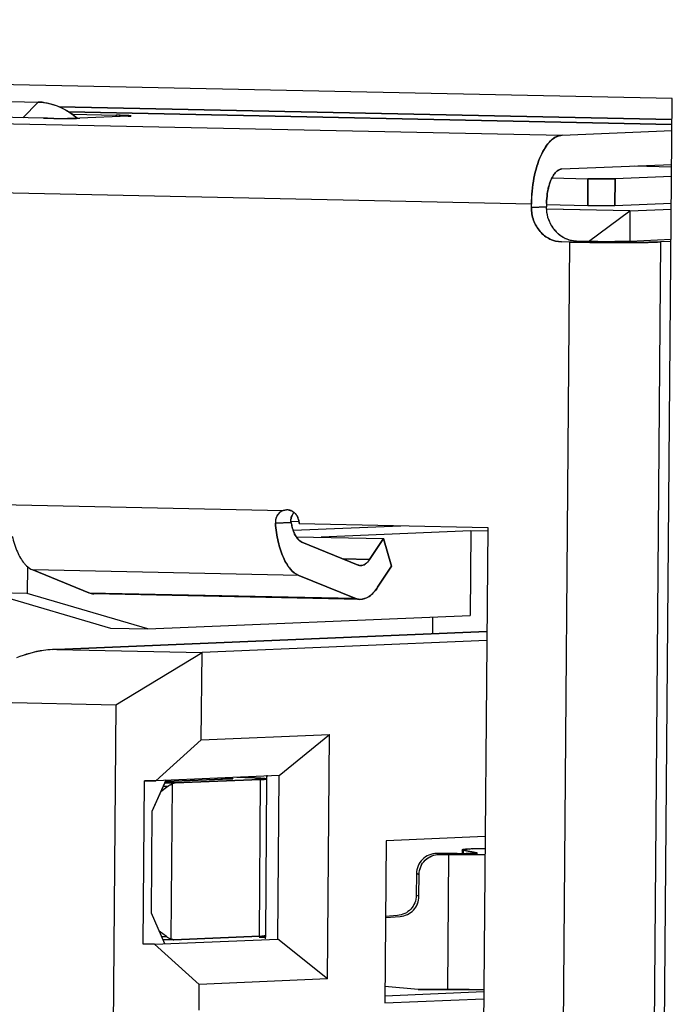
# Model space of a CAD drawing. Header units: millimetres. Extents: x 0 to 1750, y -1720 to 477.
# Tile 174 of 256: x 959.71 to 964.54, y -965 to -957.71. Entities that reach past the tile are written whole.
import ezdxf

# ---------------------------------------------------------------- set-up
doc = ezdxf.new("R2010")
doc.units = ezdxf.units.MM
doc.header["$LTSCALE"] = 92.51
for name, color, linetype in [('101304998_DXF_CONTINUOUS_LINE', 7, 'CONTINUOUS'), ('_101304998_1DXF_CONTINUOUS_LINE', 7, 'CONTINUOUS'), ('DE-11-072043DXF_CONTINUOUS_LINE', 7, 'CONTINUOUS'), ('MANIFOLD_SOLDXF_CONTINUOUS_LINE', 7, 'CONTINUOUS')]:
    doc.layers.add(name, color=color, linetype=linetype)

msp = doc.modelspace()

# ---------------------------------------------------------------- linework, layer by layer
at = {"layer": '101304998_DXF_CONTINUOUS_LINE'}
for p, q in [((937.6096, -958.026), (963.7248, -958.5693)), ((957.1648, -958.2681), (959.8479, -958.324)), ((959.7349, -958.4408), (959.8479, -958.324)), ((959.8882, -958.444), (956.1319, -958.3659)), ((964.5355, -958.4526), (960.0029, -958.3583)), ((960.0748, -958.3968), (964.5347, -958.4896)), ((960.109, -958.4451), (960.0648, -958.4455)), ((960.1006, -958.4147), (960.4249, -958.4215)), ((960.1375, -958.4446), (960.109, -958.4451)), ((960.1565, -958.444), (960.1375, -958.4446)), ((960.5143, -958.4289), (960.1565, -958.444)), ((960.4249, -958.4215), (960.4248, -958.4327)), ((960.5351, -958.4272), (960.5143, -958.4289)), ((960.5351, -958.4266), (960.5355, -958.4269)), ((960.5355, -958.4269), (960.5351, -958.4272)), ((963.497, -959.0786), (937.3492, -958.5345)), ((963.7248, -958.5693), (964.5367, -958.5352)), ((963.7227, -958.8193), (964.5347, -958.7852)), ((964.2578, -958.7968), (964.5345, -958.8025)), ((963.6482, -958.8857), (963.9143, -958.8912)), ((963.9127, -959.0911), (963.9143, -958.8912)), ((964.1156, -958.8912), (964.1139, -959.0911)), ((964.5339, -958.8736), (964.1156, -958.8912)), ((963.4968, -959.1035), (963.497, -959.0786)), ((963.6087, -959.0988), (963.4968, -959.1035)), ((964.2256, -959.1283), (963.6083, -959.1154)), ((963.6089, -959.0739), (963.6087, -959.0988)), ((963.9127, -959.0911), (963.609, -959.0848)), ((963.9697, -959.092), (963.9127, -959.0911)), ((964.5323, -959.0735), (964.1139, -959.0911)), ((964.2256, -959.1283), (964.5319, -959.1154)), ((963.9192, -959.3552), (964.2256, -959.1283)), ((964.2256, -959.1283), (964.2237, -959.3546)), ((964.5301, -959.342), (964.2282, -959.3547)), ((963.6379, -976.7033), (963.781, -959.3594)), ((963.781, -959.3594), (963.7184, -959.3581)), ((963.8928, -959.3547), (963.8302, -959.3534)), ((964.1688, -959.3561), (964.1135, -959.3566)), ((964.4518, -959.3593), (964.3087, -976.7033)), ((964.5299, -959.356), (964.4518, -959.3593)), ((959.5708, -961.3015), (961.6614, -961.345)), ((961.6032, -961.4385), (961.7193, -961.4336)), ((961.7769, -961.4279), (961.7192, -961.4304)), ((961.778, -961.4424), (963.1732, -961.4714)), ((961.7343, -961.4915), (962.5316, -961.458)), ((963.0486, -961.4964), (961.9404, -961.543)), ((963.0486, -961.4964), (963.0435, -962.1212)), ((963.1726, -961.499), (963.0486, -961.4964)), ((963.1732, -961.4714), (963.1357, -966.0198)), ((961.7562, -961.5391), (962.4018, -961.5526)), ((962.2148, -961.7489), (961.7996, -961.5803)), ((962.4018, -961.5526), (962.299, -961.7082)), ((962.4621, -961.7579), (962.4018, -961.5526)), ((962.299, -961.7082), (962.1046, -961.7041)), ((959.769, -961.7604), (959.7674, -961.959)), ((960.2232, -961.9539), (959.8081, -961.7853)), ((961.7757, -961.8263), (959.8081, -961.7853)), ((962.3593, -961.9135), (962.4621, -961.7579)), ((961.7757, -961.8263), (962.1908, -961.9948)), ((959.4901, -961.9532), (960.3822, -962.2155)), ((959.7674, -961.959), (959.4901, -961.9532)), ((960.6595, -962.2213), (959.7674, -961.959)), ((960.2232, -961.9539), (962.1908, -961.9948)), ((962.2283, -962.0028), (960.2607, -961.9618)), ((960.6595, -962.2213), (963.0435, -962.1212)), ((962.7661, -962.1329), (962.765, -962.2565)), ((959.9541, -962.3746), (963.1668, -962.2397)), ((963.1668, -962.2407), (959.987, -962.3742)), ((960.3822, -962.2155), (960.6595, -962.2213)), ((963.1663, -962.3081), (961.0603, -962.3965)), ((959.987, -962.3742), (961.0603, -962.3965)), ((960.4229, -962.7817), (961.0603, -962.3965)), ((961.0549, -963.0413), (961.0603, -962.3965)), ((959.457, -962.7616), (960.4229, -962.7817)), ((960.4229, -962.7817), (960.3376, -973.1181)), ((961.0549, -963.0413), (960.7187, -963.344)), ((961.0549, -963.0413), (962.004, -963.0015)), ((961.6303, -963.3057), (962.004, -963.0015)), ((961.9891, -964.8108), (962.004, -963.0015)), ((960.6252, -964.5543), (960.6352, -963.3447)), ((960.7187, -963.344), (960.6352, -963.3447)), ((960.7939, -963.338), (960.6891, -963.5723)), ((961.6303, -963.3057), (960.7187, -963.344)), ((961.2716, -963.3306), (960.7944, -963.35)), ((960.8617, -963.361), (961.4938, -963.3353)), ((961.2053, -963.325), (961.2052, -963.3333)), ((961.2878, -963.3293), (961.2716, -963.3306)), ((961.2882, -963.329), (961.2878, -963.3293)), ((961.288, -963.3288), (961.2882, -963.329)), ((961.4843, -964.4949), (961.4938, -963.3353)), ((961.5331, -963.3294), (961.5244, -963.3283)), ((961.5382, -963.3311), (961.5286, -964.4907)), ((961.5407, -963.3311), (961.5409, -963.3039)), ((961.6203, -964.5153), (961.6303, -963.3057)), ((960.8068, -963.3867), (960.7549, -963.4254)), ((960.8068, -963.3867), (960.7724, -963.3862)), ((960.7844, -963.3593), (960.8617, -963.361)), ((960.8402, -963.3689), (960.8307, -964.5144)), ((960.6891, -963.5723), (960.683, -964.322)), ((963.1543, -963.7576), (962.4223, -963.7883)), ((962.4223, -963.7883), (962.4124, -964.9879)), ((962.9848, -963.8561), (962.9846, -963.8831)), ((962.9902, -963.8539), (962.9862, -963.855)), ((962.9981, -963.8527), (962.9911, -963.8537)), ((962.992, -963.8588), (962.9918, -963.883)), ((962.992, -963.8588), (963.0936, -963.8779)), ((963.01, -963.8515), (962.9995, -963.8525)), ((963.1536, -963.8445), (963.0621, -963.8484)), ((962.8663, -963.8831), (962.7966, -963.8827)), ((962.8169, -963.8891), (962.8867, -963.8896)), ((962.9464, -963.8833), (962.8663, -963.8831)), ((962.8784, -964.8892), (962.8867, -963.8896)), ((963.0849, -963.8805), (963.0637, -963.8816)), ((963.0915, -963.8799), (963.0849, -963.8805)), ((963.1395, -963.8893), (963.1537, -963.8891)), ((962.6458, -964.0317), (962.6445, -964.1928)), ((962.6662, -964.0382), (962.6458, -964.0317)), ((962.6648, -964.1992), (962.6662, -964.0382)), ((962.6648, -964.1992), (962.6445, -964.1928)), ((960.683, -964.322), (960.7839, -964.5476)), ((962.4176, -964.3555), (962.5256, -964.3478)), ((962.5052, -964.3414), (962.4177, -964.3476)), ((960.7087, -964.5536), (961.6203, -964.5153)), ((960.7968, -964.4966), (960.7437, -964.4577)), ((960.7609, -964.4962), (960.7976, -964.4972)), ((961.4843, -964.4949), (960.8521, -964.5205)), ((961.4841, -964.5012), (961.5283, -964.5021)), ((961.5286, -964.4907), (961.5281, -964.4911)), ((961.5309, -964.5134), (961.5311, -964.4907)), ((961.9891, -964.8108), (961.6203, -964.5153)), ((960.7087, -964.5536), (960.6252, -964.5543)), ((960.7087, -964.5536), (961.04, -964.8507)), ((960.8352, -964.5202), (960.7734, -964.5189)), ((961.0385, -965.0406), (961.04, -964.8507)), ((961.9891, -964.8108), (961.04, -964.8507)), ((962.6591, -964.8879), (962.4134, -964.8674)), ((962.4128, -964.9351), (963.1449, -964.9044)), ((962.8784, -964.8892), (962.6591, -964.8879)), ((962.4124, -964.9879), (963.1444, -964.9572))]:
    msp.add_line(p, q, dxfattribs=at)
for centre, radius, start, end in [((959.8394, -958.7215), 0.3976, 82.87724, 88.78205), ((960.0423, -950.6099), 7.8356, 269.43243, 269.80759), ((960.0401, -951.2863), 7.1592, 269.80641, 270.01471), ((960.0404, -952.1592), 6.2863, 270.01436, 270.22225), ((960.3204, -963.4628), 5.0424, 88.54655, 88.81265), ((963.8722, -959.1062), 0.2627, 200.04043, 213.7977), ((963.8598, -959.1142), 0.248, 213.84363, 221.32191), ((963.8522, -959.1208), 0.2378, 221.34591, 228.38369), ((964.0981, -944.0873), 15.2754, 268.81059, 268.99688), ((964.136, -941.9404), 17.4227, 268.99572, 269.16128), ((964.1554, -940.6316), 18.7316, 269.16049, 269.31602), ((964.0854, -949.5621), 9.7946, 269.43243, 269.80759), ((964.0827, -950.4076), 8.949, 269.80641, 270.01471), ((964.0831, -951.4987), 7.8579, 270.01436, 270.22225), ((961.6878, -961.4214), 0.0809, 79.2406, 92.42846), ((961.7987, -961.4173), 0.0807, 153.97242, 163.29997), ((961.8001, -961.4179), 0.0822, 145.09435, 153.97741), ((961.7996, -961.4176), 0.0816, 135.53332, 145.10226), ((961.8003, -961.4176), 0.0823, 163.39295, 172.5137), ((962.1355, -961.3602), 0.4226, 190.00363, 193.44919), ((961.67, -961.4403), 0.1078, 15.88515, 24.33559), ((962.2346, -961.7019), 0.0509, 258.97744, 268.75224), ((959.9765, -962.8992), 0.525, 88.85511, 92.44722), ((961.2637, -968.0638), 4.7434, 87.76477, 88.09765), ((963.0022, -963.914), 0.0613, 100.42578, 101.24202), ((963.0247, -964.0683), 0.2173, 96.64896, 97.01926), ((963.069, -964.5432), 0.6943, 93.8301, 94.87084), ((963.0884, -964.8202), 0.9719, 93.73859, 93.88046), ((963.1095, -965.1537), 1.3061, 92.98738, 93.71005), ((963.1499, -965.9215), 2.0749, 92.42636, 92.99636), ((962.9272, -956.8351), 7.0483, 270.15593, 270.34747), ((962.9327, -957.7598), 6.1235, 270.3484, 270.48689), ((962.9443, -959.0363), 4.847, 270.47828, 270.82034), ((963.0085, -949.8221), 14.0679, 270.15145, 270.35628), ((963.0232, -952.1556), 11.7343, 270.35546, 270.56803), ((961.4422, -963.4322), 1.0635, 272.26637, 273.22674), ((962.9998, -950.7198), 14.1698, 270.1422, 270.34714), ((963.0199, -953.7762), 11.1133, 270.33931, 270.64729)]:
    msp.add_arc(centre, radius, start, end, dxfattribs=at)
for centre, start_param, end_param in [((960.8799, -963.5114), 0.396141, 0.67654), ((960.8729, -964.3711), -3.641058, -3.360659)]:
    msp.add_ellipse(centre, major_axis=(0.0132, 0.1495), ratio=0.90101, start_param=start_param, end_param=end_param, dxfattribs=at)
for points, knots in [([(959.8887, -958.327), (959.9338, -958.3326), (960.0244, -958.3598), (960.1022, -958.4127), (960.1374, -958.4442)], [0, 0, 0, 0, 0.490534, 1, 1, 1, 1]), ([(959.9646, -958.4452), (959.958, -958.4451), (959.9325, -958.4448), (959.9071, -958.4444), (959.8882, -958.444)], [0, 0, 0, 0, 0.259334, 1, 1, 1, 1]), ([(960.4483, -958.422), (960.4598, -958.4223), (960.4801, -958.423), (960.5065, -958.4238), (960.5238, -958.4254), (960.5326, -958.4255), (960.5351, -958.4266)], [0, 0, 0, 0, 0.395577, 0.703371, 0.908087, 1, 1, 1, 1]), ([(963.7248, -958.5693), (963.6512, -958.5724), (963.5775, -958.6814), (963.5351, -958.8008), (963.506, -958.9201), (963.4976, -959.0142), (963.497, -959.0786)], [0, 0, 0, 0, 0.377243, 0.517204, 0.670596, 1, 1, 1, 1]), ([(963.6792, -958.8407), (963.6825, -958.8375), (963.6948, -958.8268), (963.711, -958.8197), (963.7227, -958.8193)], [0, 0, 0, 0, 0.281726, 1, 1, 1, 1]), ([(963.6541, -958.8741), (963.656, -958.8708), (963.6632, -958.8589), (963.6719, -958.8478), (963.6792, -958.8407)], [0, 0, 0, 0, 0.27058, 1, 1, 1, 1]), ([(964.1156, -958.8912), (964.0867, -958.8924), (964.0195, -958.8925), (963.9525, -958.892), (963.9143, -958.8912)], [0, 0, 0, 0, 0.431008, 1, 1, 1, 1]), ([(963.6089, -959.0739), (963.6091, -959.0497), (963.6114, -959.0177), (963.6166, -958.9861), (963.6181, -958.9784)], [0, 0, 0, 0, 0.755187, 1, 1, 1, 1]), ([(963.6181, -958.9784), (963.619, -958.9733), (963.6231, -958.9537), (963.6285, -958.9344), (963.6334, -958.9204)], [0, 0, 0, 0, 0.260112, 1, 1, 1, 1]), ([(963.7184, -959.3581), (963.6891, -959.3575), (963.629, -959.3426), (963.5554, -959.2845), (963.5073, -959.2008), (963.4966, -959.136), (963.4968, -959.1035)], [0, 0, 0, 0, 0.236742, 0.48203, 0.737809, 1, 1, 1, 1]), ([(964.0778, -959.092), (964.0698, -959.0921), (964.0338, -959.0924), (963.9978, -959.0923), (963.9697, -959.092)], [0, 0, 0, 0, 0.220704, 1, 1, 1, 1]), ([(964.1139, -959.0911), (964.1115, -959.0912), (964.0994, -959.0916), (964.0874, -959.0919), (964.0778, -959.092)], [0, 0, 0, 0, 0.200526, 1, 1, 1, 1]), ([(963.9884, -959.3562), (963.9801, -959.3561), (963.9482, -959.3557), (963.9164, -959.3552), (963.8928, -959.3547)], [0, 0, 0, 0, 0.259334, 1, 1, 1, 1]), ([(963.9318, -959.3618), (963.9534, -959.3621), (964.0385, -959.363), (964.1236, -959.3633), (964.1872, -959.3632)], [0, 0, 0, 0, 0.253592, 1, 1, 1, 1]), ([(964.2282, -959.3547), (964.2242, -959.3548), (964.2044, -959.3555), (964.1846, -959.3559), (964.1688, -959.3561)], [0, 0, 0, 0, 0.200881, 1, 1, 1, 1]), ([(964.1872, -959.3632), (964.2144, -959.3632), (964.3026, -959.3627), (964.3909, -959.3619), (964.4518, -959.3593)], [0, 0, 0, 0, 0.309001, 1, 1, 1, 1]), ([(961.639, -961.3568), (961.6268, -961.3658), (961.6068, -961.3912), (961.602, -961.4229), (961.6032, -961.4385)], [0, 0, 0, 0, 0.491473, 1, 1, 1, 1]), ([(961.6032, -961.4385), (961.6068, -961.4848), (961.6193, -961.5717), (961.6554, -961.6879), (961.7047, -961.7761), (961.7517, -961.8165), (961.7757, -961.8263)], [0, 0, 0, 0, 0.316728, 0.595941, 0.823818, 1, 1, 1, 1]), ([(961.7996, -961.5803), (961.7809, -961.5727), (961.7465, -961.5327), (961.7312, -961.4863), (961.7245, -961.4585)], [0, 0, 0, 0, 0.413592, 1, 1, 1, 1]), ([(959.6565, -961.5359), (959.6657, -961.5756), (959.6876, -961.6467), (959.7246, -961.7123), (959.7462, -961.7377)], [0, 0, 0, 0, 0.550355, 1, 1, 1, 1]), ([(959.7462, -961.7377), (959.7508, -961.7432), (959.7686, -961.7623), (959.7905, -961.7782), (959.8081, -961.7853)], [0, 0, 0, 0, 0.27567, 1, 1, 1, 1]), ([(962.299, -961.7082), (962.2906, -961.721), (962.2729, -961.7426), (962.2454, -961.7531), (962.2335, -961.7528)], [0, 0, 0, 0, 0.561625, 1, 1, 1, 1]), ([(962.2283, -962.0027), (962.2522, -962.0033), (962.307, -961.9824), (962.3425, -961.9391), (962.3593, -961.9135)], [0, 0, 0, 0, 0.438375, 1, 1, 1, 1]), ([(959.9541, -962.3746), (959.9319, -962.3755), (959.8412, -962.3847), (959.7528, -962.4104), (959.6884, -962.4347)], [0, 0, 0, 0, 0.244179, 1, 1, 1, 1]), ([(961.2053, -963.325), (961.2136, -963.3251), (961.2388, -963.3258), (961.264, -963.3263), (961.2807, -963.3278)], [0, 0, 0, 0, 0.330996, 1, 1, 1, 1]), ([(961.2807, -963.3278), (961.2817, -963.3279), (961.2841, -963.3281), (961.2866, -963.3282), (961.288, -963.3288)], [0, 0, 0, 0, 0.378301, 1, 1, 1, 1]), ([(961.4212, -963.323), (961.4133, -963.3227), (961.3786, -963.3217), (961.3439, -963.3208), (961.3171, -963.3203)], [0, 0, 0, 0, 0.227807, 1, 1, 1, 1]), ([(961.4944, -963.3261), (961.491, -963.3259), (961.4758, -963.3251), (961.4606, -963.3245), (961.4487, -963.324)], [0, 0, 0, 0, 0.219488, 1, 1, 1, 1]), ([(961.4938, -963.3353), (961.5002, -963.335), (961.5109, -963.3344), (961.5258, -963.3338), (961.5325, -963.3323), (961.5382, -963.3321), (961.5382, -963.3311)], [0, 0, 0, 0, 0.428503, 0.740856, 0.931635, 1, 1, 1, 1]), ([(961.5244, -963.3283), (961.5224, -963.3281), (961.5124, -963.3272), (961.5024, -963.3266), (961.4944, -963.3261)], [0, 0, 0, 0, 0.199325, 1, 1, 1, 1]), ([(961.5382, -963.3311), (961.5382, -963.3306), (961.5358, -963.33), (961.5344, -963.3296), (961.5331, -963.3294)], [0, 0, 0, 0, 0.278727, 1, 1, 1, 1]), ([(960.861, -963.361), (960.8555, -963.3612), (960.8481, -963.3636), (960.8418, -963.3677), (960.8402, -963.3689)], [0, 0, 0, 0, 0.729756, 1, 1, 1, 1]), ([(962.9862, -963.855), (962.9858, -963.8551), (962.9853, -963.8553), (962.9848, -963.8559), (962.9848, -963.8561)], [0, 0, 0, 0, 0.640576, 1, 1, 1, 1]), ([(962.9848, -963.8561), (962.9848, -963.8569), (962.9881, -963.858), (962.9902, -963.8584), (962.992, -963.8588)], [0, 0, 0, 0, 0.286385, 1, 1, 1, 1]), ([(962.6662, -964.0382), (962.6665, -963.9999), (962.6989, -963.9205), (962.7787, -963.8889), (962.8169, -963.8891)], [0, 0, 0, 0, 0.500531, 1, 1, 1, 1]), ([(962.8867, -963.8896), (962.9002, -963.8897), (962.9533, -963.8899), (963.0063, -963.89), (963.0457, -963.8899)], [0, 0, 0, 0, 0.256206, 1, 1, 1, 1]), ([(963.0637, -963.8816), (963.0602, -963.8817), (963.0435, -963.8823), (963.0268, -963.8826), (963.0137, -963.8828)], [0, 0, 0, 0, 0.211649, 1, 1, 1, 1]), ([(963.096, -963.8788), (963.096, -963.8792), (963.0938, -963.8795), (963.0926, -963.8798), (963.0915, -963.8799)], [0, 0, 0, 0, 0.271959, 1, 1, 1, 1]), ([(962.5256, -964.3478), (962.5619, -964.3453), (962.6352, -964.3111), (962.6645, -964.2357), (962.6648, -964.1992)], [0, 0, 0, 0, 0.499517, 1, 1, 1, 1]), ([(961.5239, -964.4922), (961.5227, -964.4924), (961.5154, -964.4932), (961.5081, -964.4937), (961.5021, -964.494)], [0, 0, 0, 0, 0.175546, 1, 1, 1, 1]), ([(963.035, -964.8895), (963.0224, -964.8896), (962.9702, -964.8896), (962.918, -964.8895), (962.8784, -964.8892)], [0, 0, 0, 0, 0.242017, 1, 1, 1, 1])]:
    msp.add_open_spline(points, degree=3, knots=knots, dxfattribs=at)
for points in [[(963.6334, -958.9204), (963.6361, -958.9124), (963.6392, -958.9046), (963.6426, -958.8968)], [(963.6426, -958.8968), (963.646, -958.8891), (963.6498, -958.8814), (963.6541, -958.8741)], [(963.6254, -959.1962), (963.6141, -959.1653), (963.6084, -959.1318), (963.6087, -959.0988)], [(963.7453, -959.3328), (963.7268, -959.3239), (963.7095, -959.3122), (963.6942, -959.2987)], [(963.8302, -959.3534), (963.8011, -959.3528), (963.7715, -959.3455), (963.7453, -959.3328)], [(961.6614, -961.345), (961.6534, -961.3477), (961.6458, -961.3518), (961.639, -961.3568)], [(961.6614, -961.345), (961.6688, -961.3424), (961.6766, -961.3409), (961.6844, -961.3406)], [(961.7029, -961.342), (961.7169, -961.3446), (961.7305, -961.3513), (961.7414, -961.3604)], [(961.7414, -961.3604), (961.7528, -961.3699), (961.7621, -961.3824), (961.7682, -961.3959)], [(961.7193, -961.4336), (961.7178, -961.4248), (961.7175, -961.4157), (961.7187, -961.4069)], [(961.7737, -961.4108), (961.7766, -961.421), (961.7781, -961.4317), (961.778, -961.4424)], [(962.2249, -961.7519), (962.2214, -961.7512), (962.218, -961.7502), (962.2148, -961.7489)], [(960.2232, -961.9539), (960.2351, -961.9587), (960.2479, -961.9615), (960.2607, -961.9618)], [(962.1908, -961.9948), (962.2027, -961.9996), (962.2155, -962.0025), (962.2283, -962.0027)], [(962.739, -963.8939), (962.7039, -963.9083), (962.6728, -963.9389), (962.6579, -963.9738)], [(962.7966, -963.8827), (962.777, -963.8826), (962.7571, -963.8865), (962.739, -963.8939)], [(962.6579, -963.9738), (962.6502, -963.992), (962.646, -964.012), (962.6458, -964.0317)], [(962.6445, -964.1928), (962.6444, -964.2114), (962.6406, -964.2304), (962.6336, -964.2477)], [(962.6336, -964.2477), (962.6201, -964.2813), (962.5921, -964.3113), (962.5595, -964.327)], [(962.5595, -964.327), (962.5426, -964.3351), (962.5239, -964.3401), (962.5052, -964.3414)], [(960.8307, -964.5144), (960.8367, -964.5183), (960.8442, -964.5209), (960.8514, -964.5206)], [(961.5281, -964.4911), (961.5269, -964.4918), (961.5254, -964.4919), (961.5239, -964.4922)]]:
    msp.add_open_spline(points, degree=3, dxfattribs=at)
at = {"layer": '_101304998_1DXF_CONTINUOUS_LINE'}
for p, q in [((957.1648, -958.2681), (959.8479, -958.324)), ((959.8479, -958.324), (959.7349, -958.4408)), ((964.2578, -958.7968), (964.5345, -958.8025)), ((963.6482, -958.8857), (963.9143, -958.8912)), ((963.9143, -958.8912), (963.9127, -959.0911)), ((964.1139, -959.0911), (964.1156, -958.8912)), ((964.5339, -958.8736), (964.1156, -958.8912)), ((963.9127, -959.0911), (963.609, -959.0848)), ((963.9697, -959.092), (963.9127, -959.0911)), ((964.5323, -959.0735), (964.1139, -959.0911)), ((961.7774, -961.4279), (961.7192, -961.4304)), ((961.7343, -961.4915), (962.5316, -961.458)), ((963.0486, -961.4964), (961.9404, -961.543)), ((963.0486, -961.4964), (963.0435, -962.1212)), ((963.173, -961.499), (963.0486, -961.4964)), ((959.769, -961.7604), (959.7674, -961.959)), ((959.4901, -961.9532), (960.3822, -962.2155)), ((959.7674, -961.959), (959.4901, -961.9532)), ((960.6595, -962.2213), (959.7674, -961.959)), ((960.6595, -962.2213), (963.0435, -962.1212)), ((962.7661, -962.1329), (962.765, -962.2565)), ((959.9542, -962.3746), (963.1668, -962.2397)), ((959.987, -962.3742), (963.1668, -962.2407)), ((960.3822, -962.2155), (960.6595, -962.2213)), ((963.1663, -962.3081), (961.0603, -962.3965)), ((959.987, -962.3742), (961.0603, -962.3965)), ((960.4229, -962.7817), (961.0603, -962.3965)), ((961.0549, -963.0413), (961.0603, -962.3965)), ((959.457, -962.7616), (960.4229, -962.7817)), ((960.4229, -962.7817), (960.3376, -973.1181)), ((961.0549, -963.0413), (960.7187, -963.344)), ((961.0549, -963.0413), (962.004, -963.0015)), ((961.6303, -963.3057), (962.004, -963.0015)), ((961.9891, -964.8108), (962.004, -963.0015)), ((960.6252, -964.5543), (960.6352, -963.3447)), ((960.6352, -963.3447), (960.7187, -963.344)), ((960.7926, -963.3409), (960.6891, -963.5723)), ((961.6303, -963.3057), (960.7187, -963.344)), ((960.7944, -963.35), (961.2716, -963.3306)), ((961.4938, -963.3353), (960.8611, -963.361)), ((961.2052, -963.3333), (961.2053, -963.325)), ((961.2878, -963.3293), (961.2882, -963.329)), ((961.4203, -963.323), (961.4212, -963.323)), ((961.4843, -964.4949), (961.4938, -963.3353)), ((961.5382, -963.3311), (961.5286, -964.4907)), ((961.5407, -963.3311), (961.5408, -963.3095)), ((961.6203, -964.5153), (961.6303, -963.3057)), ((960.8061, -963.3872), (960.7549, -963.4254)), ((960.8061, -963.3872), (960.7722, -963.3866)), ((960.8611, -963.361), (960.7844, -963.3594)), ((960.8402, -963.3689), (960.8307, -964.5144)), ((960.6891, -963.5723), (960.683, -964.322)), ((963.1543, -963.7576), (962.4223, -963.7883)), ((962.4223, -963.7883), (962.4124, -964.9879)), ((962.9848, -963.8561), (962.9846, -963.8831)), ((962.9911, -963.8537), (962.9981, -963.8527)), ((962.9919, -963.883), (962.9921, -963.8588)), ((963.0936, -963.8779), (962.9922, -963.8588)), ((962.9995, -963.8525), (963.0098, -963.8515)), ((963.0098, -963.8515), (963.01, -963.8515)), ((963.0098, -963.8515), (963.01, -963.8515)), ((963.01, -963.8515), (963.0226, -963.8505)), ((963.0405, -963.8494), (963.0429, -963.8493)), ((963.062, -963.8484), (963.1536, -963.8445)), ((962.7966, -963.8827), (962.8663, -963.8831)), ((962.8867, -963.8896), (962.8169, -963.8891)), ((962.8663, -963.8831), (962.9464, -963.8833)), ((962.8784, -964.8892), (962.8867, -963.8896)), ((963.0531, -963.8899), (963.0304, -963.8899)), ((963.0969, -963.8896), (963.0959, -963.8897)), ((962.6458, -964.0317), (962.6445, -964.1928)), ((962.6458, -964.0317), (962.6662, -964.0382)), ((962.6648, -964.1992), (962.6662, -964.0382)), ((962.6648, -964.1992), (962.6445, -964.1928)), ((960.683, -964.322), (960.7839, -964.5476)), ((962.4176, -964.3555), (962.5256, -964.3478)), ((962.5052, -964.3414), (962.4177, -964.3476)), ((960.7087, -964.5536), (961.6203, -964.5153)), ((960.7969, -964.4967), (960.7437, -964.4577)), ((960.7608, -964.4959), (960.7969, -964.4967)), ((960.8517, -964.5206), (961.4843, -964.4949)), ((961.4841, -964.5012), (961.5283, -964.5021)), ((961.5281, -964.4911), (961.5286, -964.4907)), ((961.5309, -964.5134), (961.5311, -964.4907)), ((961.9891, -964.8108), (961.6203, -964.5153)), ((960.7087, -964.5536), (960.6252, -964.5543)), ((960.7087, -964.5536), (961.04, -964.8507)), ((960.7711, -964.5189), (960.8495, -964.5206)), ((960.8517, -964.5206), (960.8495, -964.5206)), ((961.0385, -965.0406), (961.04, -964.8507)), ((961.9891, -964.8108), (961.04, -964.8507)), ((962.6591, -964.8879), (962.4134, -964.8674)), ((962.4128, -964.9351), (963.1449, -964.9044)), ((962.6591, -964.8879), (962.8784, -964.8892)), ((963.0222, -964.8896), (963.035, -964.8895)), ((963.035, -964.8895), (963.1301, -964.889)), ((963.1301, -964.889), (963.1451, -964.8888)), ((962.4124, -964.9879), (963.1444, -964.9572))]:
    msp.add_line(p, q, dxfattribs=at)
for centre, radius, start, end in [((959.795, -958.8262), 0.513, 48.08506, 54.62764), ((959.9752, -962.9467), 0.5726, 91.21098, 92.0955), ((959.9748, -962.9248), 0.5507, 88.72461, 91.21927), ((961.2574, -968.2375), 4.9172, 87.77054, 88.09164), ((963.0247, -964.0683), 0.2172, 96.65077, 97.02111), ((963.0881, -964.8156), 0.9673, 93.73938, 93.88189), ((963.1057, -965.0896), 1.2419, 93.00903, 93.7255), ((963.1489, -965.901), 2.0544, 92.42175, 92.95642), ((962.9278, -957.0166), 6.8668, 270.15556, 270.47432), ((962.9423, -958.8615), 5.0218, 270.48224, 270.81427), ((963.0098, -950.0781), 13.8118, 270.17945, 270.35725), ((963.0287, -952.8336), 11.0562, 270.3533, 270.64555), ((960.8549, -964.4776), 0.044, 236.66579, 240.12813), ((961.5148, -964.4328), 0.0601, 278.60768, 278.78793), ((960.8502, -964.489), 0.0316, 264.39269, 268.77287)]:
    msp.add_arc(centre, radius, start, end, dxfattribs=at)
for points, knots in [([(959.8479, -958.324), (959.8906, -958.3249), (959.9777, -958.3411), (960.0558, -958.3823), (960.092, -958.4079)], [0, 0, 0, 0, 0.49086, 1, 1, 1, 1]), ([(963.9143, -958.8912), (963.9525, -958.892), (964.0076, -958.8925), (964.0747, -958.8922), (964.1036, -958.8917), (964.1156, -958.8912)], [0, 0, 0, 0, 0.568994, 0.821639, 1, 1, 1, 1]), ([(964.0778, -959.092), (964.0698, -959.0921), (964.0338, -959.0924), (963.9978, -959.0923), (963.9697, -959.092)], [0, 0, 0, 0, 0.220545, 1, 1, 1, 1]), ([(964.1139, -959.0911), (964.1115, -959.0912), (964.0994, -959.0916), (964.0874, -959.0919), (964.0778, -959.092)], [0, 0, 0, 0, 0.201062, 1, 1, 1, 1]), ([(959.9542, -962.3745), (959.932, -962.3753), (959.8411, -962.3837), (959.7528, -962.4102), (959.6885, -962.4347)], [0, 0, 0, 0, 0.243727, 1, 1, 1, 1]), ([(961.2716, -963.3306), (961.2752, -963.3304), (961.2806, -963.33), (961.2862, -963.3298), (961.2878, -963.3293)], [0, 0, 0, 0, 0.679431, 1, 1, 1, 1]), ([(961.4487, -963.324), (961.453, -963.3242), (961.4683, -963.3248), (961.4835, -963.3255), (961.4945, -963.3261)], [0, 0, 0, 0, 0.279907, 1, 1, 1, 1]), ([(961.5382, -963.3311), (961.5382, -963.3314), (961.5369, -963.3319), (961.535, -963.3323), (961.5313, -963.3329), (961.5265, -963.3334), (961.5202, -963.3339), (961.5092, -963.3346), (961.5002, -963.335), (961.4938, -963.3353)], [0, 0, 0, 0, 0.020646, 0.069677, 0.149244, 0.259503, 0.400209, 0.571002, 1, 1, 1, 1]), ([(961.4945, -963.3261), (961.5025, -963.3266), (961.5154, -963.3275), (961.5283, -963.3286), (961.5331, -963.3294)], [0, 0, 0, 0, 0.619037, 1, 1, 1, 1]), ([(960.8061, -963.3872), (960.8087, -963.3852), (960.8194, -963.3779), (960.8311, -963.3721), (960.8402, -963.3689)], [0, 0, 0, 0, 0.255087, 1, 1, 1, 1]), ([(960.8402, -963.3689), (960.8418, -963.3677), (960.8481, -963.3636), (960.8556, -963.3612), (960.8611, -963.361)], [0, 0, 0, 0, 0.270339, 1, 1, 1, 1]), ([(962.9922, -963.8588), (962.9903, -963.8585), (962.9879, -963.8579), (962.9855, -963.857), (962.9848, -963.8564), (962.9848, -963.8561)], [0, 0, 0, 0, 0.707596, 0.899386, 1, 1, 1, 1]), ([(962.739, -963.8939), (962.7211, -963.9012), (962.6879, -963.9231), (962.6655, -963.956), (962.6579, -963.9738)], [0, 0, 0, 0, 0.499714, 1, 1, 1, 1]), ([(962.6662, -964.0382), (962.6663, -964.0186), (962.6744, -963.9793), (962.7081, -963.9297), (962.758, -963.8966), (962.7974, -963.889), (962.8169, -963.8891)], [0, 0, 0, 0, 0.250279, 0.500492, 0.750416, 1, 1, 1, 1]), ([(963.0304, -963.8899), (963.0188, -963.8899), (962.9708, -963.89), (962.9229, -963.8898), (962.8867, -963.8896)], [0, 0, 0, 0, 0.242793, 1, 1, 1, 1]), ([(963.0137, -963.8828), (963.0185, -963.8827), (963.0352, -963.8824), (963.0518, -963.882), (963.0637, -963.8816)], [0, 0, 0, 0, 0.286856, 1, 1, 1, 1]), ([(963.0637, -963.8816), (963.0668, -963.8815), (963.0761, -963.8811), (963.0854, -963.8807), (963.0915, -963.8799)], [0, 0, 0, 0, 0.331748, 1, 1, 1, 1]), ([(963.0915, -963.8799), (963.0927, -963.8798), (963.0938, -963.8795), (963.096, -963.8792), (963.096, -963.8788)], [0, 0, 0, 0, 0.728519, 1, 1, 1, 1]), ([(962.5256, -964.3478), (962.544, -964.3465), (962.5809, -964.3368), (962.6267, -964.3032), (962.6573, -964.2552), (962.6647, -964.2178), (962.6648, -964.1992)], [0, 0, 0, 0, 0.24961, 0.49955, 0.74975, 1, 1, 1, 1]), ([(962.6336, -964.2477), (962.6268, -964.2648), (962.6065, -964.2967), (962.576, -964.319), (962.5595, -964.327)], [0, 0, 0, 0, 0.500257, 1, 1, 1, 1]), ([(960.7969, -964.4967), (960.7996, -964.4986), (960.8101, -964.5058), (960.8217, -964.5113), (960.8307, -964.5144)], [0, 0, 0, 0, 0.254577, 1, 1, 1, 1]), ([(961.4843, -964.4949), (961.4925, -964.4946), (961.5056, -964.4939), (961.5188, -964.4929), (961.5237, -964.4922)], [0, 0, 0, 0, 0.62164, 1, 1, 1, 1]), ([(961.5239, -964.4922), (961.5244, -964.4921), (961.5258, -964.4918), (961.5273, -964.4916), (961.5281, -964.4911)], [0, 0, 0, 0, 0.341666, 1, 1, 1, 1]), ([(960.8471, -964.5204), (960.8459, -964.5203), (960.841, -964.5196), (960.8362, -964.5176), (960.833, -964.5158)], [0, 0, 0, 0, 0.242358, 1, 1, 1, 1]), ([(962.8784, -964.8892), (962.8907, -964.8893), (962.9386, -964.8895), (962.9865, -964.8896), (963.0222, -964.8896)], [0, 0, 0, 0, 0.25574, 1, 1, 1, 1])]:
    msp.add_open_spline(points, degree=3, knots=knots, dxfattribs=at)
for points in [[(962.7966, -963.8827), (962.777, -963.8826), (962.7571, -963.8865), (962.739, -963.8939)], [(962.6579, -963.9738), (962.6502, -963.992), (962.646, -964.012), (962.6458, -964.0317)], [(962.6445, -964.1928), (962.6444, -964.2114), (962.6406, -964.2304), (962.6336, -964.2477)], [(962.5595, -964.327), (962.5426, -964.3351), (962.5239, -964.3401), (962.5052, -964.3414)]]:
    msp.add_open_spline(points, degree=3, dxfattribs=at)
at = {"layer": 'DE-11-072043DXF_CONTINUOUS_LINE'}
for p, q in [((964.5387, -958.2983), (936.5006, -957.7149)), ((964.3779, -977.7915), (964.5387, -958.2983))]:
    msp.add_line(p, q, dxfattribs=at)
at = {"layer": 'MANIFOLD_SOLDXF_CONTINUOUS_LINE'}
for p, q in [((937.6096, -958.026), (963.7248, -958.5693)), ((959.8882, -958.444), (956.1319, -958.3659)), ((960.0029, -958.3583), (964.5355, -958.4526)), ((964.5347, -958.4896), (960.0748, -958.3968)), ((959.8882, -958.444), (959.963, -958.4451)), ((959.963, -958.4451), (959.9646, -958.4452)), ((960.0398, -958.4455), (960.042, -958.4455)), ((960.1006, -958.4147), (960.4249, -958.4215)), ((960.1078, -958.4451), (960.109, -958.4451)), ((960.5143, -958.4289), (960.1565, -958.444)), ((960.4248, -958.4327), (960.4249, -958.4215)), ((960.5349, -958.4272), (960.5351, -958.4272)), ((960.5351, -958.4272), (960.5355, -958.4269)), ((963.497, -959.0786), (937.3492, -958.5345)), ((963.7248, -958.5693), (964.5367, -958.5352)), ((963.7227, -958.8193), (964.5347, -958.7852)), ((963.4968, -959.1035), (963.497, -959.0786)), ((963.4968, -959.1035), (963.6087, -959.0988)), ((963.6089, -959.0739), (963.6087, -959.0988)), ((964.2256, -959.1283), (963.6097, -959.1154)), ((964.2256, -959.1283), (964.5319, -959.1154)), ((963.9192, -959.3552), (964.2256, -959.1283)), ((964.2256, -959.1283), (964.2237, -959.3546)), ((964.5301, -959.342), (964.2282, -959.3547)), ((963.6379, -976.7033), (963.781, -959.3594)), ((963.781, -959.3594), (963.7184, -959.3581)), ((963.8026, -959.3598), (963.781, -959.3594)), ((963.8246, -959.3603), (963.8026, -959.3598)), ((963.8928, -959.3547), (963.8302, -959.3534)), ((963.9864, -959.3561), (963.9884, -959.3562)), ((964.0823, -959.3566), (964.085, -959.3566)), ((964.1673, -959.3561), (964.1688, -959.3561)), ((964.4518, -959.3593), (964.3087, -976.7033)), ((964.5299, -959.356), (964.4518, -959.3593)), ((959.5708, -961.3015), (961.6614, -961.345)), ((961.7193, -961.4336), (961.6032, -961.4385)), ((961.778, -961.4424), (963.1732, -961.4714)), ((963.1732, -961.4714), (963.1357, -966.0198)), ((961.7562, -961.5391), (962.4018, -961.5526)), ((961.7996, -961.5803), (962.2148, -961.7489)), ((962.299, -961.7082), (962.4018, -961.5526)), ((962.4018, -961.5526), (962.4621, -961.7579)), ((962.1046, -961.7041), (962.299, -961.7082)), ((959.8081, -961.7853), (960.2232, -961.9539)), ((961.7757, -961.8263), (959.8081, -961.7853)), ((962.4621, -961.7579), (962.3593, -961.9135)), ((962.1908, -961.9948), (961.7757, -961.8263)), ((960.2232, -961.9539), (962.1908, -961.9948)), ((962.2283, -962.0028), (960.2607, -961.9618))]:
    msp.add_line(p, q, dxfattribs=at)
for centre, radius, start, end in [((960.0417, -950.6671), 7.7785, 269.43248, 269.98618), ((960.3265, -963.2068), 4.7863, 88.4651, 88.8213), ((960.3611, -961.9232), 3.5023, 88.17753, 88.46978), ((963.8941, -959.0081), 0.275, 155.67145, 156.14102), ((963.7548, -958.9182), 0.1083, 133.68807, 134.30303), ((964.0854, -959.0676), 0.4758, 168.95897, 169.19065), ((963.8795, -959.1033), 0.2706, 199.67043, 200.09146), ((963.8603, -959.1139), 0.2485, 213.85859, 220.692), ((963.8563, -959.1171), 0.2434, 220.71546, 221.3573), ((963.8522, -959.1209), 0.2378, 221.33503, 228.37337), ((963.8385, -959.1397), 0.2145, 243.73754, 244.2338), ((964.1384, -941.7993), 17.5638, 268.97619, 269.19873), ((964.158, -940.4123), 18.9509, 269.19824, 269.33975), ((961.6879, -961.4216), 0.0811, 92.48298, 109.05218), ((961.6877, -961.4205), 0.08, 88.80907, 92.40484), ((961.6877, -961.4213), 0.0807, 79.12555, 88.77781), ((961.6825, -961.4314), 0.0922, 49.65137, 50.58412), ((961.6812, -961.4329), 0.0942, 43.11837, 49.62657), ((961.6715, -961.4398), 0.1062, 23.64617, 24.43793), ((961.6697, -961.4406), 0.1082, 15.97965, 23.62128), ((961.6662, -961.4415), 0.1117, 359.54184, 15.92593), ((962.2348, -961.7008), 0.0521, 257.91346, 258.95673), ((962.2346, -961.7022), 0.0506, 258.93306, 268.76308)]:
    msp.add_arc(centre, radius, start, end, dxfattribs=at)
for points, knots in [([(960.042, -958.4455), (960.0479, -958.4455), (960.0698, -958.4455), (960.0918, -958.4454), (960.1078, -958.4451)], [0, 0, 0, 0, 0.269262, 1, 1, 1, 1]), ([(960.109, -958.4451), (960.1137, -958.4451), (960.1295, -958.4448), (960.1454, -958.4444), (960.1565, -958.444)], [0, 0, 0, 0, 0.296106, 1, 1, 1, 1]), ([(960.5355, -958.4269), (960.5355, -958.4265), (960.5334, -958.4262), (960.5309, -958.4257), (960.5254, -958.4252), (960.5185, -958.4247), (960.5094, -958.4242), (960.4939, -958.4234), (960.4814, -958.423), (960.4725, -958.4227)], [0, 0, 0, 0, 0.018327, 0.068145, 0.149911, 0.262908, 0.40604, 0.577829, 1, 1, 1, 1]), ([(960.5143, -958.4289), (960.519, -958.4288), (960.5251, -958.4285), (960.5319, -958.4278), (960.5342, -958.4275), (960.5349, -958.4272)], [0, 0, 0, 0, 0.67622, 0.882987, 1, 1, 1, 1]), ([(963.497, -959.0786), (963.4976, -959.0143), (963.5062, -958.9197), (963.5347, -958.8014), (963.5625, -958.7246), (963.5962, -958.6607), (963.6348, -958.6116), (963.6776, -958.5791), (963.7098, -958.57), (963.7248, -958.5693)], [0, 0, 0, 0, 0.323726, 0.474542, 0.61216, 0.733491, 0.837092, 0.924171, 1, 1, 1, 1]), ([(963.7227, -958.8193), (963.7153, -958.8196), (963.6993, -958.8241), (963.6862, -958.8339), (963.68, -958.8399)], [0, 0, 0, 0, 0.465747, 1, 1, 1, 1]), ([(963.6426, -958.8968), (963.64, -958.9027), (963.6296, -958.9285), (963.6225, -958.9556), (963.6184, -958.9765)], [0, 0, 0, 0, 0.232811, 1, 1, 1, 1]), ([(963.6541, -958.8741), (963.6531, -958.8757), (963.6494, -958.8825), (963.6459, -958.8894), (963.6435, -958.8948)], [0, 0, 0, 0, 0.241875, 1, 1, 1, 1]), ([(963.6792, -958.8407), (963.6769, -958.8429), (963.6673, -958.8531), (963.6594, -958.8647), (963.6541, -958.8741)], [0, 0, 0, 0, 0.229945, 1, 1, 1, 1]), ([(963.6181, -958.9784), (963.6166, -958.9861), (963.6114, -959.0176), (963.6091, -959.0497), (963.6089, -959.0739)], [0, 0, 0, 0, 0.244247, 1, 1, 1, 1]), ([(963.4968, -959.1035), (963.4966, -959.136), (963.5073, -959.2008), (963.5554, -959.2845), (963.629, -959.3426), (963.6891, -959.3575), (963.7184, -959.3581)], [0, 0, 0, 0, 0.26217, 0.517971, 0.763279, 1, 1, 1, 1]), ([(963.6247, -959.1944), (963.6166, -959.1715), (963.6097, -959.1394), (963.6086, -959.107), (963.6087, -959.0988)], [0, 0, 0, 0, 0.748824, 1, 1, 1, 1]), ([(963.6539, -959.2523), (963.651, -959.248), (963.6398, -959.2302), (963.6308, -959.2111), (963.6254, -959.1962)], [0, 0, 0, 0, 0.248119, 1, 1, 1, 1]), ([(963.7436, -959.332), (963.7392, -959.3298), (963.7216, -959.3204), (963.7054, -959.3086), (963.6942, -959.2987)], [0, 0, 0, 0, 0.247747, 1, 1, 1, 1]), ([(963.8302, -959.3534), (963.8229, -959.3533), (963.7937, -959.3511), (963.7651, -959.3424), (963.7453, -959.3328)], [0, 0, 0, 0, 0.248744, 1, 1, 1, 1]), ([(963.8928, -959.3547), (963.9002, -959.3549), (963.9314, -959.3555), (963.9626, -959.3559), (963.9864, -959.3561)], [0, 0, 0, 0, 0.23865, 1, 1, 1, 1]), ([(964.1739, -959.3632), (964.1549, -959.3633), (964.0768, -959.3632), (963.9987, -959.3626), (963.9396, -959.3619)], [0, 0, 0, 0, 0.243381, 1, 1, 1, 1]), ([(963.9884, -959.3562), (963.9963, -959.3562), (964.0276, -959.3565), (964.0589, -959.3566), (964.0823, -959.3566)], [0, 0, 0, 0, 0.253388, 1, 1, 1, 1]), ([(964.085, -959.3566), (964.0924, -959.3566), (964.1198, -959.3566), (964.1473, -959.3564), (964.1673, -959.3561)], [0, 0, 0, 0, 0.269262, 1, 1, 1, 1]), ([(964.1688, -959.3561), (964.1747, -959.356), (964.1945, -959.3557), (964.2143, -959.3553), (964.2282, -959.3547)], [0, 0, 0, 0, 0.296106, 1, 1, 1, 1]), ([(964.4518, -959.3593), (964.4134, -959.3609), (964.3208, -959.3626), (964.2282, -959.3632), (964.1739, -959.3632)], [0, 0, 0, 0, 0.414475, 1, 1, 1, 1]), ([(961.6614, -961.345), (961.6524, -961.3481), (961.6352, -961.3576), (961.6156, -961.3799), (961.6038, -961.4079), (961.6024, -961.4283), (961.6032, -961.4385)], [0, 0, 0, 0, 0.241623, 0.488886, 0.741772, 1, 1, 1, 1]), ([(961.7411, -961.3601), (961.7383, -961.3578), (961.7268, -961.3495), (961.7133, -961.344), (961.7029, -961.342)], [0, 0, 0, 0, 0.255184, 1, 1, 1, 1]), ([(961.7193, -961.4336), (961.7176, -961.4239), (961.7173, -961.4039), (961.7242, -961.385), (961.7291, -961.3765)], [0, 0, 0, 0, 0.501376, 1, 1, 1, 1]), ([(961.7682, -961.3959), (961.7671, -961.3934), (961.7621, -961.3835), (961.7556, -961.3745), (961.75, -961.3685)], [0, 0, 0, 0, 0.253493, 1, 1, 1, 1]), ([(961.7757, -961.8263), (961.7517, -961.8165), (961.7185, -961.7881), (961.6846, -961.7395), (961.6506, -961.6729), (961.6194, -961.5717), (961.6068, -961.4848), (961.6032, -961.4385)], [0, 0, 0, 0, 0.17607, 0.283415, 0.404395, 0.683459, 1, 1, 1, 1]), ([(961.7193, -961.4336), (961.7201, -961.4377), (961.7231, -961.4537), (961.7271, -961.4695), (961.7306, -961.481)], [0, 0, 0, 0, 0.258579, 1, 1, 1, 1]), ([(961.7306, -961.481), (961.7312, -961.4828), (961.7334, -961.4899), (961.7359, -961.497), (961.7379, -961.5022)], [0, 0, 0, 0, 0.255951, 1, 1, 1, 1]), ([(961.7379, -961.5022), (961.7449, -961.5201), (961.76, -961.5507), (961.7861, -961.5748), (961.7996, -961.5803)], [0, 0, 0, 0, 0.570002, 1, 1, 1, 1]), ([(959.6565, -961.5359), (959.6657, -961.5756), (959.6876, -961.6467), (959.7246, -961.7123), (959.7462, -961.7377)], [0, 0, 0, 0, 0.550364, 1, 1, 1, 1]), ([(959.7462, -961.7377), (959.7508, -961.7432), (959.7686, -961.7623), (959.7905, -961.7782), (959.8081, -961.7853)], [0, 0, 0, 0, 0.275429, 1, 1, 1, 1]), ([(962.2335, -961.7528), (962.2393, -961.7529), (962.2515, -961.751), (962.2688, -961.7419), (962.2851, -961.7273), (962.2945, -961.715), (962.299, -961.7082)], [0, 0, 0, 0, 0.210922, 0.44025, 0.701079, 1, 1, 1, 1]), ([(960.2232, -961.9539), (960.2263, -961.9551), (960.2383, -961.9595), (960.2512, -961.9616), (960.2607, -961.9618)], [0, 0, 0, 0, 0.256396, 1, 1, 1, 1]), ([(962.3593, -961.9135), (962.3503, -961.9272), (962.3315, -961.9518), (962.299, -961.981), (962.2643, -961.9991), (962.2399, -962.003), (962.2283, -962.0028)], [0, 0, 0, 0, 0.298929, 0.559748, 0.78908, 1, 1, 1, 1]), ([(962.2283, -962.0028), (962.2251, -962.0027), (962.2124, -962.0018), (962.1998, -961.9985), (962.1908, -961.9948)], [0, 0, 0, 0, 0.246231, 1, 1, 1, 1])]:
    msp.add_open_spline(points, degree=3, knots=knots, dxfattribs=at)
for points in [[(961.7291, -961.3765), (961.7325, -961.3707), (961.7367, -961.3652), (961.7414, -961.3604)], [(962.2148, -961.7489), (962.2177, -961.7501), (962.2208, -961.751), (962.2239, -961.7517)]]:
    msp.add_open_spline(points, degree=3, dxfattribs=at)

doc.saveas('drawing.dxf')
